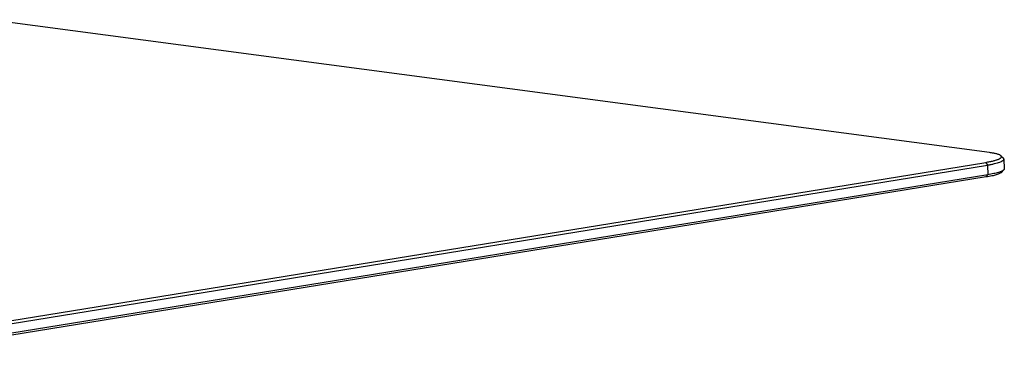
# Model space of a CAD drawing. Header units: millimetres. Extents: x 42 to 1167, y 41 to 792.
# Tile 35 of 55: x 733 to 833, y 72 to 105. Entities that reach past the tile are written whole.
import ezdxf

# ---------------------------------------------------------------- set-up
doc = ezdxf.new("R2010")
doc.units = ezdxf.units.MM
doc.header["$LTSCALE"] = 65.395
doc.layers.add('00_COMPONENTS', color=7, linetype='CONTINUOUS')

msp = doc.modelspace()

# ---------------------------------------------------------------- linework, layer by layer
at = {"layer": '00_COMPONENTS', "color": 7}
for p, q in [((831.6357, 91.6857), (730.1492, 105.1363)), ((832.783, 91.3658), (833.038, 91.132)), ((833.0964, 91.0258), (833.1285, 90.0371)), ((723.0419, 73.1437), (831.2492, 90.6922)), ((723.2161, 72.8745), (831.4234, 90.423)), ((832.8378, 89.6775), (833.0771, 89.9273)), ((831.2973, 89.2091), (723.09, 71.6606)), ((831.4555, 89.4343), (723.2482, 71.8857))]:
    msp.add_line(p, q, dxfattribs=at)
at = {"layer": '00_COMPONENTS', "color": 4}
for p, q in [((831.2492, 90.6922), (831.4234, 90.423)), ((831.4234, 90.423), (831.4555, 89.4343)), ((831.2973, 89.2091), (831.4555, 89.4343))]:
    msp.add_line(p, q, dxfattribs=at)
at = {"layer": '00_COMPONENTS', "color": 7}
for points, knots in [([(831.2492, 90.6922), (831.3882, 90.7148), (831.6481, 90.7609), (832.0073, 90.8393), (832.2688, 90.9109), (832.4458, 90.9712), (832.5545, 91.0145), (832.6462, 91.0581), (832.7205, 91.1018), (832.7774, 91.1457), (832.8169, 91.19), (832.8387, 91.2358), (832.8397, 91.283), (832.8195, 91.3281), (832.7965, 91.3534), (832.783, 91.3658)], [0, 0, 0, 0, 0.22702, 0.4254378, 0.5926245, 0.6639099, 0.7267867, 0.7812278, 0.8273574, 0.8655509, 0.8966416, 0.9223164, 0.9455804, 0.9703698, 1, 1, 1, 1]), ([(831.4234, 90.423), (831.5491, 90.4434), (831.7867, 90.485), (832.1203, 90.5548), (832.4091, 90.6276), (832.6499, 90.7027), (832.8181, 90.7699), (832.9254, 90.8259), (832.9873, 90.8652), (833.0358, 90.9046), (833.0709, 90.9443), (833.0923, 90.9846), (833.0968, 91.0127), (833.0964, 91.0258)], [0, 0, 0, 0, 0.2081052, 0.3944317, 0.557151, 0.6948337, 0.8065973, 0.8527407, 0.8925315, 0.9262813, 0.9545907, 0.9785533, 1, 1, 1, 1]), ([(832.783, 91.3658), (832.7635, 91.3837), (832.7144, 91.4181), (832.6254, 91.4626), (832.5135, 91.5056), (832.3212, 91.5642), (832.0264, 91.6285), (831.7748, 91.6672), (831.6357, 91.6857)], [0, 0, 0, 0, 0.0660965, 0.1484401, 0.2479392, 0.3648291, 0.6498951, 1, 1, 1, 1]), ([(833.0964, 91.0258), (833.0958, 91.0444), (833.0826, 91.0854), (833.0546, 91.1168), (833.038, 91.132)], [0, 0, 0, 0, 0.4518479, 1, 1, 1, 1]), ([(833.0771, 89.9273), (833.053, 89.9021), (832.9886, 89.8535), (832.8685, 89.7897), (832.713, 89.7261), (832.5231, 89.6635), (832.2998, 89.6022), (831.9417, 89.5188), (831.6558, 89.4668), (831.4555, 89.4343)], [0, 0, 0, 0, 0.0610143, 0.1401086, 0.2381629, 0.3551947, 0.4907561, 0.6440965, 1, 1, 1, 1]), ([(833.1285, 90.0371), (833.1291, 90.0184), (833.1186, 89.9767), (833.0927, 89.9436), (833.0771, 89.9273)], [0, 0, 0, 0, 0.4518479, 1, 1, 1, 1]), ([(832.8378, 89.6775), (832.8149, 89.6536), (832.7537, 89.6074), (832.6397, 89.5467), (832.492, 89.4864), (832.3115, 89.4269), (832.0994, 89.3686), (831.7592, 89.2895), (831.4876, 89.24), (831.2973, 89.2091)], [0, 0, 0, 0, 0.0610143, 0.1401087, 0.2381629, 0.3551947, 0.4907561, 0.6440965, 1, 1, 1, 1])]:
    msp.add_open_spline(points, degree=3, knots=knots, dxfattribs=at)

doc.saveas('drawing.dxf')
